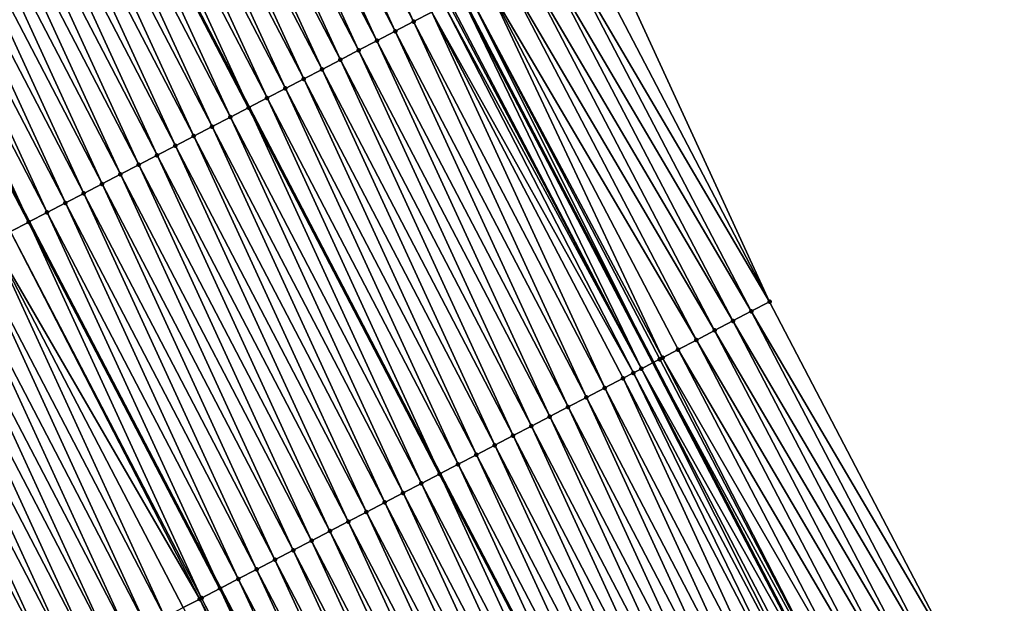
# Model space of a CAD drawing. Header units: feet. Extents: x 2007189 to 2022806, y 818621 to 837694.
# Tile 151 of 256: x 2012409 to 2012457, y 824855 to 824883. Entities that reach past the tile are written whole.
import ezdxf

# ---------------------------------------------------------------- set-up
doc = ezdxf.new("R2010")
doc.units = ezdxf.units.FT
doc.header["$MEASUREMENT"] = 0
for name, color, linetype, lineweight in [('EP_Travel Lane', 172, 'Continuous', 53), ('Road Shots', 141, 'Continuous', 100), ('Road X-Section', 40, 'Continuous', 13), ('STRIPING', 60, 'Continuous', 53)]:
    doc.layers.add(name, color=color, linetype=linetype, lineweight=lineweight)
doc.layers.add('I-77-MM17-21_SB-Surface-Border', color=7, linetype='Continuous')
doc.layers.add('I-77-MM17-21_SB-Surface-TIN', color=7, linetype='Continuous')

msp = doc.modelspace()

# ---------------------------------------------------------------- linework, layer by layer
at = {"layer": 'EP_Travel Lane'}
msp.add_polyline3d([(2012375.431413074, 824990.4303542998, 321.7122245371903), (2012384.669787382, 824972.6934292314, 321.4774082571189), (2012393.908366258, 824954.9561114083, 321.2754336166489), (2012403.146667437, 824937.2193267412, 321.0288704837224), (2012412.384729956, 824919.4830002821, 320.7439888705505), (2012421.622775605, 824901.7467062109, 320.4563986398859), (2012430.860750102, 824884.0105487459, 320.1573852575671), (2012440.104059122, 824866.2892227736, 319.8585158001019), (2012449.356136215, 824848.560324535, 319.5665076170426), (2012458.608219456, 824830.831414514, 319.2754285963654), (2012467.860452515, 824813.1022174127, 319.0069628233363), (2012477.112585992, 824795.3732111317, 318.7234668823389), (2012486.364518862, 824777.6445892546, 318.4096907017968)], dxfattribs=at)
at = {"layer": 'I-77-MM17-21_SB-Surface-Border', "color": 3, "linetype": 'Continuous', "lineweight": -3}
msp.add_polyline3d([(2012381.075194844, 824993.373463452, 321.4810290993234), (2012390.313555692, 824975.6365647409, 321.2440197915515), (2012399.552234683, 824957.8990552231, 321.0580856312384), (2012409.677159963, 824940.624762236, 320.7662199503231), (2012418.915205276, 824922.8884693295, 320.4785415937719), (2012428.153290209, 824905.152100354, 320.1972248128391), (2012437.391227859, 824887.4160141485, 319.8922618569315), (2012445.745455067, 824869.2369584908, 319.6298514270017), (2012454.99753045, 824851.5080635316, 319.3375849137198), (2012464.249688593, 824833.7790099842, 319.0578129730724), (2012473.501897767, 824816.0498586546, 318.7857410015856), (2012480.98151285, 824797.3944723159, 318.5868326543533), (2012490.233406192, 824779.6659261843, 318.2670904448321)], dxfattribs=at)
at = {"layer": 'I-77-MM17-21_SB-Surface-TIN', "color": 128, "linetype": 'Continuous', "lineweight": -3}
for points in [[(2012428.523669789, 824882.7936311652, 320.1334727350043), (2012420.172648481, 824900.9916474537, 320.4400911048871), (2012419.285645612, 824900.5298834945, 320.4245436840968)], [(2012428.523669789, 824882.7936311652, 320.1334727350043), (2012429.410679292, 824883.2553823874, 320.150085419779), (2012420.172648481, 824900.9916474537, 320.4400911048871)], [(2012427.636662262, 824882.3318761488, 320.1171773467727), (2012419.285645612, 824900.5298834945, 320.4245436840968), (2012418.398633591, 824900.0681371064, 320.407526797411)], [(2012427.636662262, 824882.3318761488, 320.1171773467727), (2012428.523669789, 824882.7936311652, 320.1334727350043), (2012419.285645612, 824900.5298834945, 320.4245436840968)], [(2012426.749653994, 824881.8701225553, 320.1007629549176), (2012418.398633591, 824900.0681371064, 320.407526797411), (2012417.511624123, 824899.6063858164, 320.3909198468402)], [(2012426.749653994, 824881.8701225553, 320.1007629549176), (2012427.636662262, 824882.3318761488, 320.1171773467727), (2012418.398633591, 824900.0681371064, 320.407526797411)], [(2012425.862652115, 824881.4083566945, 320.0853744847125), (2012417.511624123, 824899.6063858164, 320.3909198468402), (2012416.624619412, 824899.1446253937, 320.3750766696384)], [(2012425.862652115, 824881.4083566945, 320.0853744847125), (2012426.749653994, 824881.8701225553, 320.1007629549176), (2012417.511624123, 824899.6063858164, 320.3909198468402)], [(2012424.975662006, 824880.9465682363, 320.0718758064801), (2012416.624619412, 824899.1446253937, 320.3750766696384), (2012415.737624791, 824898.6828455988, 320.3608535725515)], [(2012424.975662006, 824880.9465682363, 320.0718758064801), (2012425.862652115, 824881.4083566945, 320.0853744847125), (2012416.624619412, 824899.1446253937, 320.3750766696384)], [(2012424.088655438, 824880.4848113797, 320.0557343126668), (2012415.737624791, 824898.6828455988, 320.3608535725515), (2012414.85061525, 824898.2210944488, 320.3442349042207)], [(2012424.088655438, 824880.4848113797, 320.0557343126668), (2012424.975662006, 824880.9465682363, 320.0718758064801), (2012415.737624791, 824898.6828455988, 320.3608535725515)], [(2012423.201638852, 824880.0230737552, 320.0379844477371), (2012414.85061525, 824898.2210944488, 320.3442349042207), (2012413.963596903, 824897.7593602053, 320.3262023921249)], [(2012423.201638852, 824880.0230737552, 320.0379844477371), (2012424.088655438, 824880.4848113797, 320.0557343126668), (2012414.85061525, 824898.2210944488, 320.3442349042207)], [(2012422.314638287, 824879.5613053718, 320.0228069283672), (2012413.963596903, 824897.7593602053, 320.3262023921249), (2012413.076570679, 824897.2976410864, 320.306905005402)], [(2012422.314638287, 824879.5613053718, 320.0228069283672), (2012423.201638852, 824880.0230737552, 320.0379844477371), (2012413.963596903, 824897.7593602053, 320.3262023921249)], [(2012421.427645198, 824879.0995226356, 320.0088297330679), (2012413.076570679, 824897.2976410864, 320.306905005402), (2012412.189562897, 824896.8358865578, 320.2905688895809)], [(2012421.427645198, 824879.0995226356, 320.0088297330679), (2012422.314638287, 824879.5613053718, 320.0228069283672), (2012413.076570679, 824897.2976410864, 320.306905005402)], [(2012412.189562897, 824896.8358865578, 320.2905688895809), (2012411.302549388, 824896.3741403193, 320.2734911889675), (2012420.540629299, 824878.637780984, 319.9913683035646)], [(2012421.427645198, 824879.0995226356, 320.0088297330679), (2012412.189562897, 824896.8358865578, 320.2905688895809), (2012420.540629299, 824878.637780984, 319.9913683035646)], [(2012419.65361981, 824878.1760324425, 319.9745797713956), (2012411.302549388, 824896.3741403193, 320.2734911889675), (2012410.415546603, 824895.9123789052, 320.2577792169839)], [(2012419.65361981, 824878.1760324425, 319.9745797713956), (2012420.540629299, 824878.637780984, 319.9913683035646), (2012411.302549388, 824896.3741403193, 320.2734911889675)], [(2012418.766553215, 824877.7143908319, 319.9488003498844), (2012410.415546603, 824895.9123789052, 320.2577792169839), (2012409.528499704, 824895.4506994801, 320.2351622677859)], [(2012418.766553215, 824877.7143908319, 319.9488003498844), (2012419.65361981, 824878.1760324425, 319.9745797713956), (2012410.415546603, 824895.9123789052, 320.2577792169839)], [(2012417.879522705, 824877.2526799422, 319.9288146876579), (2012409.528499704, 824895.4506994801, 320.2351622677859), (2012408.641473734, 824894.988979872, 320.2159057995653)], [(2012417.879522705, 824877.2526799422, 319.9288146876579), (2012418.766553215, 824877.7143908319, 319.9488003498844), (2012409.528499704, 824895.4506994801, 320.2351622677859)], [(2012416.992512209, 824876.7909306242, 319.9120427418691), (2012408.641473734, 824894.988979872, 320.2159057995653), (2012407.754465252, 824894.5272266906, 320.1994570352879)], [(2012416.992512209, 824876.7909306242, 319.9120427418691), (2012417.879522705, 824877.2526799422, 319.9288146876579), (2012408.641473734, 824894.988979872, 320.2159057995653)], [(2012416.105513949, 824876.3291578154, 319.8972353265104), (2012407.754465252, 824894.5272266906, 320.1994570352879), (2012406.867470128, 824894.0654478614, 320.1851531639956)], [(2012416.105513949, 824876.3291578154, 319.8972353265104), (2012416.992512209, 824876.7909306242, 319.9120427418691), (2012407.754465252, 824894.5272266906, 320.1994570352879)], [(2012415.218537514, 824875.8673431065, 319.8859319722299), (2012406.867470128, 824894.0654478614, 320.1851531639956), (2012405.980495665, 824893.6036293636, 320.1741667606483)], [(2012415.218537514, 824875.8673431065, 319.8859319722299), (2012416.105513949, 824876.3291578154, 319.8972353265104), (2012406.867470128, 824894.0654478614, 320.1851531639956)], [(2012414.331509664, 824875.4056271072, 319.8663736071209), (2012405.980495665, 824893.6036293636, 320.1741667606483), (2012405.093497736, 824893.1418559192, 320.1594125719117)], [(2012414.331509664, 824875.4056271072, 319.8663736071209), (2012415.218537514, 824875.8673431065, 319.8859319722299), (2012405.980495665, 824893.6036293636, 320.1741667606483)], [(2012413.444523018, 824874.9438320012, 319.8534308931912), (2012405.093497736, 824893.1418559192, 320.1594125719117), (2012404.206481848, 824892.6801169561, 320.1417747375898)], [(2012413.444523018, 824874.9438320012, 319.8534308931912), (2012414.331509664, 824875.4056271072, 319.8663736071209), (2012405.093497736, 824893.1418559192, 320.1594125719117)], [(2012412.557532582, 824874.4820441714, 319.8398796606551), (2012404.206481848, 824892.6801169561, 320.1417747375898), (2012403.31948415, 824892.2183430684, 320.1270576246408)], [(2012412.557532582, 824874.4820441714, 319.8398796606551), (2012413.444523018, 824874.9438320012, 319.8534308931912), (2012404.206481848, 824892.6801169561, 320.1417747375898)], [(2012411.670542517, 824874.0202556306, 319.8263878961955), (2012403.31948415, 824892.2183430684, 320.1270576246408), (2012402.432497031, 824891.7565488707, 320.1140390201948)], [(2012411.670542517, 824874.0202556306, 319.8263878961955), (2012412.557532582, 824874.4820441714, 319.8398796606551), (2012403.31948415, 824892.2183430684, 320.1270576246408)], [(2012410.783542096, 824873.5584869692, 319.8112336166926), (2012402.432497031, 824891.7565488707, 320.1140390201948), (2012401.545525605, 824891.2947245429, 320.1035401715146)], [(2012410.783542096, 824873.5584869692, 319.8112336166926), (2012411.670542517, 824874.0202556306, 319.8263878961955), (2012402.432497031, 824891.7565488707, 320.1140390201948)], [(2012401.545525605, 824891.2947245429, 320.1035401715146), (2012400.672540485, 824890.8403590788, 320.0815938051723), (2012409.910600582, 824873.104038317, 319.7962536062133)], [(2012410.783542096, 824873.5584869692, 319.8112336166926), (2012401.545525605, 824891.2947245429, 320.1035401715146), (2012409.910600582, 824873.104038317, 319.7962536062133)], [(2012409.896541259, 824873.0967191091, 319.7960123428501), (2012400.672540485, 824890.8403590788, 320.0815938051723), (2012400.658480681, 824890.8330413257, 320.0812403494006)], [(2012409.896541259, 824873.0967191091, 319.7960123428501), (2012400.658480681, 824890.8330413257, 320.0812403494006), (2012409.009534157, 824872.6349632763, 319.7797852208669)], [(2012409.896541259, 824873.0967191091, 319.7960123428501), (2012409.910600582, 824873.104038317, 319.7962536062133), (2012400.672540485, 824890.8403590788, 320.0815938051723)], [(2012445.745455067, 824869.2369584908, 319.6298514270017), (2012437.391227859, 824887.4160141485, 319.8922618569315), (2012436.50458188, 824886.9535649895, 319.9340170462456)], [(2012445.745455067, 824869.2369584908, 319.6298514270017), (2012436.50458188, 824886.9535649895, 319.9340170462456), (2012435.61795591, 824886.4910774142, 319.9789849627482)], [(2012444.859215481, 824868.7737308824, 319.6751054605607), (2012435.61795591, 824886.4910774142, 319.9789849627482), (2012434.731317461, 824886.0286137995, 320.0219490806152)], [(2012444.859215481, 824868.7737308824, 319.6751054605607), (2012445.745455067, 824869.2369584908, 319.6298514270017), (2012435.61795591, 824886.4910774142, 319.9789849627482)], [(2012443.972944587, 824868.3105632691, 319.7156332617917), (2012434.731317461, 824886.0286137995, 320.0219490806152), (2012433.844690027, 824885.5661290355, 320.0666818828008)], [(2012443.972944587, 824868.3105632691, 319.7156332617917), (2012444.859215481, 824868.7737308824, 319.6751054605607), (2012434.731317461, 824886.0286137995, 320.0219490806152)], [(2012443.086666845, 824867.847408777, 319.7551274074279), (2012433.844690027, 824885.5661290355, 320.0666818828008), (2012432.958015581, 824885.1037345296, 320.1038665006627)], [(2012443.086666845, 824867.847408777, 319.7551274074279), (2012443.972944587, 824868.3105632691, 319.7156332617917), (2012433.844690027, 824885.5661290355, 320.0666818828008)], [(2012442.200403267, 824867.3842271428, 319.796759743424), (2012432.958015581, 824885.1037345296, 320.1038665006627), (2012432.071267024, 824884.6414823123, 320.1291516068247)], [(2012442.200403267, 824867.3842271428, 319.796759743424), (2012443.086666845, 824867.847408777, 319.7551274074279), (2012432.958015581, 824885.1037345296, 320.1038665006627)], [(2012431.184523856, 824884.1792197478, 320.155302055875), (2012430.860750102, 824884.0105487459, 320.1573852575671), (2012440.104059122, 824866.2892227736, 319.8585158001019)], [(2012440.563562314, 824866.5290030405, 319.8596298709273), (2012432.071267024, 824884.6414823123, 320.1291516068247), (2012431.184523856, 824884.1792197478, 320.155302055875)], [(2012440.427732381, 824866.4581392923, 319.8583278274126), (2012431.184523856, 824884.1792197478, 320.155302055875), (2012440.104059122, 824866.2892227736, 319.8585158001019)], [(2012440.427732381, 824866.4581392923, 319.8583278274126), (2012440.563562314, 824866.5290030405, 319.8596298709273), (2012431.184523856, 824884.1792197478, 320.155302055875)], [(2012440.563562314, 824866.5290030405, 319.8596298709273), (2012441.314049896, 824866.921217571, 319.8248375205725), (2012432.071267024, 824884.6414823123, 320.1291516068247)], [(2012441.314049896, 824866.921217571, 319.8248375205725), (2012442.200403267, 824867.3842271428, 319.796759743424), (2012432.071267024, 824884.6414823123, 320.1291516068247)], [(2012439.541196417, 824865.9954796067, 319.8588426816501), (2012430.297653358, 824883.717201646, 320.161008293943), (2012430.208550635, 824883.6707879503, 320.1612749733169)], [(2012439.541196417, 824865.9954796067, 319.8588426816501), (2012430.860750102, 824884.0105487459, 320.1573852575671), (2012430.297653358, 824883.717201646, 320.161008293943)], [(2012439.541196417, 824865.9954796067, 319.8588426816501), (2012440.104059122, 824866.2892227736, 319.8585158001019), (2012430.860750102, 824884.0105487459, 320.1573852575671)], [(2012437.767950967, 824865.0704927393, 319.8336788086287), (2012429.410679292, 824883.2553823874, 320.150085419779), (2012428.523669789, 824882.7936311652, 320.1334727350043)], [(2012439.156237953, 824865.7945865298, 319.8586594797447), (2012430.013422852, 824883.5691752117, 320.1599174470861), (2012429.410679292, 824883.2553823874, 320.150085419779)], [(2012437.767950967, 824865.0704927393, 319.8336788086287), (2012438.654598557, 824865.5329385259, 319.8500142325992), (2012429.410679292, 824883.2553823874, 320.150085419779)], [(2012438.654598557, 824865.5329385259, 319.8500142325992), (2012439.156237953, 824865.7945865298, 319.8586594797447), (2012429.410679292, 824883.2553823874, 320.150085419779)], [(2012439.541196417, 824865.9954796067, 319.8588426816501), (2012430.208550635, 824883.6707879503, 320.1612749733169), (2012430.013422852, 824883.5691752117, 320.1599174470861)], [(2012439.156237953, 824865.7945865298, 319.8586594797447), (2012439.541196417, 824865.9954796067, 319.8588426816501), (2012430.013422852, 824883.5691752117, 320.1599174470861)], [(2012436.881289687, 824864.6080731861, 319.8152767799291), (2012428.523669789, 824882.7936311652, 320.1334727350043), (2012427.636662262, 824882.3318761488, 320.1171773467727)], [(2012436.881289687, 824864.6080731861, 319.8152767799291), (2012437.767950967, 824865.0704927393, 319.8336788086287), (2012428.523669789, 824882.7936311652, 320.1334727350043)], [(2012435.994639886, 824864.1456316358, 319.7986076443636), (2012427.636662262, 824882.3318761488, 320.1171773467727), (2012426.749653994, 824881.8701225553, 320.1007629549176)], [(2012435.994639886, 824864.1456316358, 319.7986076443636), (2012436.881289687, 824864.6080731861, 319.8152767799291), (2012427.636662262, 824882.3318761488, 320.1171773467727)], [(2012435.107997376, 824863.6831761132, 319.7830391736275), (2012426.749653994, 824881.8701225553, 320.1007629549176), (2012425.862652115, 824881.4083566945, 320.0853744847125)], [(2012435.107997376, 824863.6831761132, 319.7830391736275), (2012435.994639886, 824864.1456316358, 319.7986076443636), (2012426.749653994, 824881.8701225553, 320.1007629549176)], [(2012434.221362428, 824863.2207061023, 319.7686120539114), (2012425.862652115, 824881.4083566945, 320.0853744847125), (2012424.975662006, 824880.9465682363, 320.0718758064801)], [(2012434.221362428, 824863.2207061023, 319.7686120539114), (2012435.107997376, 824863.6831761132, 319.7830391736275), (2012425.862652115, 824881.4083566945, 320.0853744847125)], [(2012433.334702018, 824862.7582848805, 319.7503414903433), (2012424.975662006, 824880.9465682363, 320.0718758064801), (2012424.088655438, 824880.4848113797, 320.0557343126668)], [(2012433.334702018, 824862.7582848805, 319.7503414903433), (2012434.221362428, 824863.2207061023, 319.7686120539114), (2012424.975662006, 824880.9465682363, 320.0718758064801)], [(2012432.448034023, 824862.2958781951, 319.7309257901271), (2012424.088655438, 824880.4848113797, 320.0557343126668), (2012423.201638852, 824880.0230737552, 320.0379844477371)], [(2012432.448034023, 824862.2958781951, 319.7309257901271), (2012433.334702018, 824862.7582848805, 319.7503414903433), (2012424.088655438, 824880.4848113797, 320.0557343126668)], [(2012431.561388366, 824861.8334287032, 319.7148822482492), (2012423.201638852, 824880.0230737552, 320.0379844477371), (2012422.314638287, 824879.5613053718, 320.0228069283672)], [(2012431.561388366, 824861.8334287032, 319.7148822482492), (2012432.448034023, 824862.2958781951, 319.7309257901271), (2012423.201638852, 824880.0230737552, 320.0379844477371)], [(2012430.674754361, 824861.3709568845, 319.700597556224), (2012422.314638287, 824879.5613053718, 320.0228069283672), (2012421.427645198, 824879.0995226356, 320.0088297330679)], [(2012430.674754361, 824861.3709568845, 319.700597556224), (2012431.561388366, 824861.8334287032, 319.7148822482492), (2012422.314638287, 824879.5613053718, 320.0228069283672)], [(2012421.427645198, 824879.0995226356, 320.0088297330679), (2012420.540629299, 824878.637780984, 319.9913683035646), (2012429.788096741, 824860.9085276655, 319.6829122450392)], [(2012430.674754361, 824861.3709568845, 319.700597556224), (2012421.427645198, 824879.0995226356, 320.0088297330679), (2012429.788096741, 824860.9085276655, 319.6829122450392)], [(2012428.901481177, 824860.4460231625, 319.671247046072), (2012420.540629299, 824878.637780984, 319.9913683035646), (2012419.65361981, 824878.1760324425, 319.9745797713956)], [(2012428.901481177, 824860.4460231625, 319.671247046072), (2012429.788096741, 824860.9085276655, 319.6829122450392), (2012420.540629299, 824878.637780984, 319.9913683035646)], [(2012428.014780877, 824859.9836783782, 319.6469549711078), (2012419.65361981, 824878.1760324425, 319.9745797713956), (2012418.766553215, 824877.7143908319, 319.9488003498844)], [(2012428.014780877, 824859.9836783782, 319.6469549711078), (2012428.901481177, 824860.4460231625, 319.671247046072), (2012419.65361981, 824878.1760324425, 319.9745797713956)], [(2012427.128107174, 824859.5212826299, 319.6266776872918), (2012418.766553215, 824877.7143908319, 319.9488003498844), (2012417.879522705, 824877.2526799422, 319.9288146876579)], [(2012427.128107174, 824859.5212826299, 319.6266776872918), (2012428.014780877, 824859.9836783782, 319.6469549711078), (2012418.766553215, 824877.7143908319, 319.9488003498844)], [(2012426.241458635, 824859.058838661, 319.6101990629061), (2012417.879522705, 824877.2526799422, 319.9288146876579), (2012416.992512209, 824876.7909306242, 319.9120427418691)], [(2012426.241458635, 824859.058838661, 319.6101990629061), (2012427.128107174, 824859.5212826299, 319.6266776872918), (2012417.879522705, 824877.2526799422, 319.9288146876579)], [(2012425.354826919, 824858.5963624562, 319.5962598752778), (2012416.992512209, 824876.7909306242, 319.9120427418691), (2012416.105513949, 824876.3291578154, 319.8972353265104)], [(2012425.354826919, 824858.5963624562, 319.5962598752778), (2012426.241458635, 824859.058838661, 319.6101990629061), (2012416.992512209, 824876.7909306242, 319.9120427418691)], [(2012424.468211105, 824858.1338557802, 319.5847211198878), (2012416.105513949, 824876.3291578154, 319.8972353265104), (2012415.218537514, 824875.8673431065, 319.8859319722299)], [(2012424.468211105, 824858.1338557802, 319.5847211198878), (2012425.354826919, 824858.5963624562, 319.5962598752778), (2012416.105513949, 824876.3291578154, 319.8972353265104)], [(2012423.581568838, 824857.6713997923, 319.5691893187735), (2012415.218537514, 824875.8673431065, 319.8859319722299), (2012414.331509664, 824875.4056271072, 319.8663736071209)], [(2012423.581568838, 824857.6713997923, 319.5691893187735), (2012424.468211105, 824858.1338557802, 319.5847211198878), (2012415.218537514, 824875.8673431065, 319.8859319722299)], [(2012422.694921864, 824857.2089528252, 319.552946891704), (2012414.331509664, 824875.4056271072, 319.8663736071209), (2012413.444523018, 824874.9438320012, 319.8534308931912)], [(2012422.694921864, 824857.2089528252, 319.552946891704), (2012423.581568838, 824857.6713997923, 319.5691893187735), (2012414.331509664, 824875.4056271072, 319.8663736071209)], [(2012421.808277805, 824856.7465002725, 319.5371444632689), (2012413.444523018, 824874.9438320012, 319.8534308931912), (2012412.557532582, 824874.4820441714, 319.8398796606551)], [(2012421.808277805, 824856.7465002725, 319.5371444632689), (2012422.694921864, 824857.2089528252, 319.552946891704), (2012413.444523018, 824874.9438320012, 319.8534308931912)], [(2012420.921657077, 824856.2840030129, 319.5248639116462), (2012412.557532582, 824874.4820441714, 319.8398796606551), (2012411.670542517, 824874.0202556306, 319.8263878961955)], [(2012420.921657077, 824856.2840030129, 319.5248639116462), (2012421.808277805, 824856.7465002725, 319.5371444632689), (2012412.557532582, 824874.4820441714, 319.8398796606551)], [(2012420.035014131, 824855.8215483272, 319.5092295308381), (2012411.670542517, 824874.0202556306, 319.8263878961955), (2012410.783542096, 824873.5584869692, 319.8112336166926)], [(2012420.035014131, 824855.8215483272, 319.5092295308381), (2012420.921657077, 824856.2840030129, 319.5248639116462), (2012411.670542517, 824874.0202556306, 319.8263878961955)], [(2012410.783542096, 824873.5584869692, 319.8112336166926), (2012409.910600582, 824873.104038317, 319.7962536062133), (2012419.162426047, 824855.3664758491, 319.4906555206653)], [(2012420.035014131, 824855.8215483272, 319.5092295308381), (2012410.783542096, 824873.5584869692, 319.8112336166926), (2012419.162426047, 824855.3664758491, 319.4906555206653)], [(2012418.261682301, 824854.8967269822, 319.4710263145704), (2012409.896541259, 824873.0967191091, 319.7960123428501), (2012409.009534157, 824872.6349632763, 319.7797852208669)], [(2012419.148349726, 824855.3591347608, 319.4903558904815), (2012409.910600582, 824873.104038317, 319.7962536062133), (2012409.896541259, 824873.0967191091, 319.7960123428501)], [(2012418.261682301, 824854.8967269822, 319.4710263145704), (2012419.148349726, 824855.3591347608, 319.4903558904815), (2012409.896541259, 824873.0967191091, 319.7960123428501)], [(2012419.148349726, 824855.3591347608, 319.4903558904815), (2012419.162426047, 824855.3664758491, 319.4906555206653), (2012409.910600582, 824873.104038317, 319.7962536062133)], [(2012418.170948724, 824854.8494323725, 319.4675594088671), (2012409.009534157, 824872.6349632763, 319.7797852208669), (2012408.122483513, 824872.1732910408, 319.7565669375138)], [(2012418.170948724, 824854.8494323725, 319.4675594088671), (2012418.261682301, 824854.8967269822, 319.4710263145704), (2012409.009534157, 824872.6349632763, 319.7797852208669)], [(2012416.488275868, 824853.9720485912, 319.4215616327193), (2012408.122483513, 824872.1732910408, 319.7565669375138), (2012407.235488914, 824871.711511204, 319.742347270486)], [(2012416.488275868, 824853.9720485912, 319.4215616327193), (2012417.37495422, 824854.4344354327, 319.4425405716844), (2012408.122483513, 824872.1732910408, 319.7565669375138)], [(2012417.37495422, 824854.4344354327, 319.4425405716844), (2012418.170948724, 824854.8494323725, 319.4675594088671), (2012408.122483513, 824872.1732910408, 319.7565669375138)], [(2012415.601625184, 824853.509608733, 319.4047591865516), (2012407.235488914, 824871.711511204, 319.742347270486), (2012406.348487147, 824871.2497451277, 319.726976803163)], [(2012415.601625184, 824853.509608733, 319.4047591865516), (2012416.488275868, 824853.9720485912, 319.4215616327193), (2012407.235488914, 824871.711511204, 319.742347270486)], [(2012414.714995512, 824853.0471286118, 319.3911285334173), (2012406.348487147, 824871.2497451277, 319.726976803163), (2012405.461490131, 824870.7879699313, 319.7123690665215)], [(2012414.714995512, 824853.0471286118, 319.3911285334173), (2012415.601625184, 824853.509608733, 319.4047591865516), (2012406.348487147, 824871.2497451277, 319.726976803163)], [(2012413.828407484, 824852.5845686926, 319.3837840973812), (2012405.461490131, 824870.7879699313, 319.7123690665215), (2012404.574515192, 824870.3261523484, 319.7013060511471)], [(2012413.828407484, 824852.5845686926, 319.3837840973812), (2012414.714995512, 824853.0471286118, 319.3911285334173), (2012405.461490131, 824870.7879699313, 319.7123690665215)], [(2012412.941792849, 824852.1220597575, 319.3724233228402), (2012404.574515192, 824870.3261523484, 319.7013060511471), (2012403.687542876, 824869.8643297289, 319.6906642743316)], [(2012412.941792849, 824852.1220597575, 319.3724233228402), (2012413.828407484, 824852.5845686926, 319.3837840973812), (2012404.574515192, 824870.3261523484, 319.7013060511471)], [(2012412.055200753, 824851.6595076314, 319.3644649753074), (2012403.687542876, 824869.8643297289, 319.6906642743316), (2012402.800568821, 824869.4025104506, 319.6797430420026)], [(2012412.055200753, 824851.6595076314, 319.3644649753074), (2012412.941792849, 824852.1220597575, 319.3724233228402), (2012403.687542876, 824869.8643297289, 319.6906642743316)], [(2012410.281961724, 824850.7345084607, 319.3402702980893), (2012401.913556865, 824868.9407639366, 319.6627366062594), (2012401.02655318, 824868.4790015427, 319.6470581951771)], [(2012411.168586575, 824851.1969978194, 319.3531732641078), (2012402.800568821, 824869.4025104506, 319.6797430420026), (2012401.913556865, 824868.9407639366, 319.6627366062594)], [(2012410.281961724, 824850.7345084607, 319.3402702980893), (2012411.168586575, 824851.1969978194, 319.3531732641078), (2012401.913556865, 824868.9407639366, 319.6627366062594)], [(2012411.168586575, 824851.1969978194, 319.3531732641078), (2012412.055200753, 824851.6595076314, 319.3644649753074), (2012402.800568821, 824869.4025104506, 319.6797430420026)], [(2012454.99753045, 824851.5080635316, 319.3375849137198), (2012445.745455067, 824869.2369584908, 319.6298514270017), (2012444.859215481, 824868.7737308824, 319.6751054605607)], [(2012410.281961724, 824850.7345084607, 319.3402702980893), (2012401.02655318, 824868.4790015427, 319.6470581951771), (2012409.395331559, 824850.2720292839, 319.3265652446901)], [(2012454.111285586, 824851.0448460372, 319.382042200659), (2012444.859215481, 824868.7737308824, 319.6751054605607), (2012443.972944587, 824868.3105632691, 319.7156332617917)], [(2012454.111285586, 824851.0448460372, 319.382042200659), (2012454.99753045, 824851.5080635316, 319.3375849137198), (2012444.859215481, 824868.7737308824, 319.6751054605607)], [(2012453.225016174, 824850.5816755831, 319.4227937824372), (2012443.972944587, 824868.3105632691, 319.7156332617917), (2012443.086666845, 824867.847408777, 319.7551274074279)], [(2012453.225016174, 824850.5816755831, 319.4227937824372), (2012454.111285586, 824851.0448460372, 319.382042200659), (2012443.972944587, 824868.3105632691, 319.7156332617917)], [(2012452.338758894, 824850.1184818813, 319.4653767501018), (2012443.086666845, 824867.847408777, 319.7551274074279), (2012442.200403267, 824867.3842271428, 319.796759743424)], [(2012452.338758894, 824850.1184818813, 319.4653767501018), (2012453.225016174, 824850.5816755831, 319.4227937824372), (2012443.086666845, 824867.847408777, 319.7551274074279)], [(2012451.452491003, 824849.6553085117, 319.5063580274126), (2012442.200403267, 824867.3842271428, 319.796759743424), (2012441.314049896, 824866.921217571, 319.8248375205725)], [(2012451.452491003, 824849.6553085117, 319.5063580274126), (2012452.338758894, 824850.1184818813, 319.4653767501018), (2012442.200403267, 824867.3842271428, 319.796759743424)], [(2012450.566193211, 824849.1921924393, 319.5428255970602), (2012441.314049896, 824866.921217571, 319.8248375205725), (2012440.563562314, 824866.5290030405, 319.8596298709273)], [(2012450.566193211, 824849.1921924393, 319.5428255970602), (2012451.452491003, 824849.6553085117, 319.5063580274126), (2012441.314049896, 824866.921217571, 319.8248375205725)], [(2012439.541196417, 824865.9954796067, 319.8588426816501), (2012449.356136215, 824848.560324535, 319.5665076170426), (2012440.104059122, 824866.2892227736, 319.8585158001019)], [(2012449.679803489, 824848.7292525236, 319.5654160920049), (2012440.427732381, 824866.4581392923, 319.8583278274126), (2012440.104059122, 824866.2892227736, 319.8585158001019)], [(2012449.679803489, 824848.7292525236, 319.5654160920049), (2012440.104059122, 824866.2892227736, 319.8585158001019), (2012449.356136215, 824848.560324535, 319.5665076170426)], [(2012449.679803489, 824848.7292525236, 319.5654160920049), (2012440.563562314, 824866.5290030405, 319.8596298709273), (2012440.427732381, 824866.4581392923, 319.8583278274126)], [(2012449.679803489, 824848.7292525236, 319.5654160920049), (2012450.566193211, 824849.1921924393, 319.5428255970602), (2012440.563562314, 824866.5290030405, 319.8596298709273)], [(2012447.906666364, 824847.8040580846, 319.5566040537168), (2012439.156237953, 824865.7945865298, 319.8586594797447), (2012438.654598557, 824865.5329385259, 319.8500142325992)], [(2012448.520183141, 824848.1240686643, 319.5666252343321), (2012439.541196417, 824865.9954796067, 319.8588426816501), (2012439.156237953, 824865.7945865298, 319.8586594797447)], [(2012447.906666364, 824847.8040580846, 319.5566040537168), (2012448.520183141, 824848.1240686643, 319.5666252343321), (2012439.156237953, 824865.7945865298, 319.8586594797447)], [(2012448.793333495, 824848.2665872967, 319.568405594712), (2012449.356136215, 824848.560324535, 319.5665076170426), (2012439.541196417, 824865.9954796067, 319.8588426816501)], [(2012448.520183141, 824848.1240686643, 319.5666252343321), (2012448.793333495, 824848.2665872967, 319.568405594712), (2012439.541196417, 824865.9954796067, 319.8588426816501)], [(2012447.020018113, 824847.3416135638, 319.5401689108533), (2012438.654598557, 824865.5329385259, 319.8500142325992), (2012437.767950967, 824865.0704927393, 319.8336788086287)], [(2012447.020018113, 824847.3416135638, 319.5401689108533), (2012447.906666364, 824847.8040580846, 319.5566040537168), (2012438.654598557, 824865.5329385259, 319.8500142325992)], [(2012446.133366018, 824846.8791764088, 319.5231535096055), (2012437.767950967, 824865.0704927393, 319.8336788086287), (2012436.881289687, 824864.6080731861, 319.8152767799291)], [(2012446.133366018, 824846.8791764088, 319.5231535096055), (2012447.020018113, 824847.3416135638, 319.5401689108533), (2012437.767950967, 824865.0704927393, 319.8336788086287)], [(2012445.246722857, 824846.4167221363, 319.5074865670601), (2012436.881289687, 824864.6080731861, 319.8152767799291), (2012435.994639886, 824864.1456316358, 319.7986076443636)], [(2012445.246722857, 824846.4167221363, 319.5074865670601), (2012446.133366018, 824846.8791764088, 319.5231535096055), (2012436.881289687, 824864.6080731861, 319.8152767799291)], [(2012444.360100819, 824845.9542273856, 319.495008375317), (2012435.994639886, 824864.1456316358, 319.7986076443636), (2012435.107997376, 824863.6831761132, 319.7830391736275)], [(2012444.360100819, 824845.9542273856, 319.495008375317), (2012445.246722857, 824846.4167221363, 319.5074865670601), (2012435.994639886, 824864.1456316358, 319.7986076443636)], [(2012442.586812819, 824845.0293220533, 319.4634214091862), (2012434.221362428, 824863.2207061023, 319.7686120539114), (2012433.334702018, 824862.7582848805, 319.7503414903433)], [(2012443.473458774, 824845.4917709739, 319.4795099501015), (2012435.107997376, 824863.6831761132, 319.7830391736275), (2012434.221362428, 824863.2207061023, 319.7686120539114)], [(2012442.586812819, 824845.0293220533, 319.4634214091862), (2012443.473458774, 824845.4917709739, 319.4795099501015), (2012434.221362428, 824863.2207061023, 319.7686120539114)], [(2012443.473458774, 824845.4917709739, 319.4795099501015), (2012444.360100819, 824845.9542273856, 319.495008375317), (2012435.107997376, 824863.6831761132, 319.7830391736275)], [(2012441.700150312, 824844.566904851, 319.4448341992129), (2012433.334702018, 824862.7582848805, 319.7503414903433), (2012432.448034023, 824862.2958781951, 319.7309257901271)], [(2012441.700150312, 824844.566904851, 319.4448341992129), (2012442.586812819, 824845.0293220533, 319.4634214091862), (2012433.334702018, 824862.7582848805, 319.7503414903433)], [(2012440.813502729, 824844.1044590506, 319.4284998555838), (2012432.448034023, 824862.2958781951, 319.7309257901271), (2012431.561388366, 824861.8334287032, 319.7148822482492)], [(2012440.813502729, 824844.1044590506, 319.4284998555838), (2012441.700150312, 824844.566904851, 319.4448341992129), (2012432.448034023, 824862.2958781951, 319.7309257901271)], [(2012439.926851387, 824843.6420204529, 319.4115981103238), (2012431.561388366, 824861.8334287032, 319.7148822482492), (2012430.674754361, 824861.3709568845, 319.700597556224)], [(2012439.926851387, 824843.6420204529, 319.4115981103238), (2012440.813502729, 824844.1044590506, 319.4284998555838), (2012431.561388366, 824861.8334287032, 319.7148822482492)], [(2012430.674754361, 824861.3709568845, 319.700597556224), (2012429.788096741, 824860.9085276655, 319.6829122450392), (2012439.040197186, 824843.1795846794, 319.3944291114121)], [(2012439.926851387, 824843.6420204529, 319.4115981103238), (2012430.674754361, 824861.3709568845, 319.700597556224), (2012439.040197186, 824843.1795846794, 319.3944291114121)], [(2012438.153554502, 824842.7171321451, 319.3786700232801), (2012429.788096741, 824860.9085276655, 319.6829122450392), (2012428.901481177, 824860.4460231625, 319.671247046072)], [(2012438.153554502, 824842.7171321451, 319.3786700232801), (2012439.040197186, 824843.1795846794, 319.3944291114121), (2012429.788096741, 824860.9085276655, 319.6829122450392)], [(2012437.266857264, 824842.2547814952, 319.354840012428), (2012428.901481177, 824860.4460231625, 319.671247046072), (2012428.014780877, 824859.9836783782, 319.6469549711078)], [(2012437.266857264, 824842.2547814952, 319.354840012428), (2012438.153554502, 824842.7171321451, 319.3786700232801), (2012428.901481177, 824860.4460231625, 319.671247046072)], [(2012436.380172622, 824841.7924067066, 319.332911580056), (2012428.014780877, 824859.9836783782, 319.6469549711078), (2012427.128107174, 824859.5212826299, 319.6266776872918)], [(2012436.380172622, 824841.7924067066, 319.332911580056), (2012437.266857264, 824842.2547814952, 319.354840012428), (2012428.014780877, 824859.9836783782, 319.6469549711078)], [(2012435.493523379, 824841.3299640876, 319.3163266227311), (2012427.128107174, 824859.5212826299, 319.6266776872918), (2012426.241458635, 824859.058838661, 319.6101990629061)], [(2012435.493523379, 824841.3299640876, 319.3163266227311), (2012436.380172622, 824841.7924067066, 319.332911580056), (2012427.128107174, 824859.5212826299, 319.6266776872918)], [(2012434.606882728, 824840.8675050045, 319.301038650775), (2012426.241458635, 824859.058838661, 319.6101990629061), (2012425.354826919, 824858.5963624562, 319.5962598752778)], [(2012434.606882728, 824840.8675050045, 319.301038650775), (2012435.493523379, 824841.3299640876, 319.3163266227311), (2012426.241458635, 824859.058838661, 319.6101990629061)], [(2012433.720253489, 824840.405024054, 319.2874733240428), (2012425.354826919, 824858.5963624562, 319.5962598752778), (2012424.468211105, 824858.1338557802, 319.5847211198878)], [(2012433.720253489, 824840.405024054, 319.2874733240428), (2012434.606882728, 824840.8675050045, 319.301038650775), (2012425.354826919, 824858.5963624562, 319.5962598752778)], [(2012432.833625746, 824839.9425402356, 319.2741339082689), (2012424.468211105, 824858.1338557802, 319.5847211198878), (2012423.581568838, 824857.6713997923, 319.5691893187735)], [(2012432.833625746, 824839.9425402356, 319.2741339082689), (2012433.720253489, 824840.405024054, 319.2874733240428), (2012424.468211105, 824858.1338557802, 319.5847211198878)], [(2012431.946975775, 824839.4800990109, 319.2574391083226), (2012423.581568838, 824857.6713997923, 319.5691893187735), (2012422.694921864, 824857.2089528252, 319.552946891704)], [(2012431.946975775, 824839.4800990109, 319.2574391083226), (2012432.833625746, 824839.9425402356, 319.2741339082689), (2012423.581568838, 824857.6713997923, 319.5691893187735)], [(2012431.060333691, 824839.0176426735, 319.241934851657), (2012422.694921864, 824857.2089528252, 319.552946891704), (2012421.808277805, 824856.7465002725, 319.5371444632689)], [(2012431.060333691, 824839.0176426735, 319.241934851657), (2012431.946975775, 824839.4800990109, 319.2574391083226), (2012422.694921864, 824857.2089528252, 319.552946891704)], [(2012430.173727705, 824838.5551171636, 319.2318797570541), (2012421.808277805, 824856.7465002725, 319.5371444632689), (2012420.921657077, 824856.2840030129, 319.5248639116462)], [(2012430.173727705, 824838.5551171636, 319.2318797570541), (2012431.060333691, 824839.0176426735, 319.241934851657), (2012421.808277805, 824856.7465002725, 319.5371444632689)], [(2012429.287087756, 824838.0926567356, 319.2166977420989), (2012420.921657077, 824856.2840030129, 319.5248639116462), (2012420.035014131, 824855.8215483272, 319.5092295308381)], [(2012429.287087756, 824838.0926567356, 319.2166977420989), (2012430.173727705, 824838.5551171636, 319.2318797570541), (2012420.921657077, 824856.2840030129, 319.5248639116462)], [(2012420.035014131, 824855.8215483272, 319.5092295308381), (2012419.162426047, 824855.3664758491, 319.4906555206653), (2012428.414509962, 824837.6375645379, 319.199677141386)], [(2012429.287087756, 824838.0926567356, 319.2166977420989), (2012420.035014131, 824855.8215483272, 319.5092295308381), (2012428.414509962, 824837.6375645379, 319.199677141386)], [(2012427.513759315, 824837.1678288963, 319.1790061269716), (2012419.148349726, 824855.3591347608, 319.4903558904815), (2012418.261682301, 824854.8967269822, 319.4710263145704)], [(2012428.400433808, 824837.6302231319, 319.1994025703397), (2012419.162426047, 824855.3664758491, 319.4906555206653), (2012419.148349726, 824855.3591347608, 319.4903558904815)], [(2012427.513759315, 824837.1678288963, 319.1790061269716), (2012428.400433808, 824837.6302231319, 319.1994025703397), (2012419.148349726, 824855.3591347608, 319.4903558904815)], [(2012428.400433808, 824837.6302231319, 319.1994025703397), (2012428.414509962, 824837.6375645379, 319.199677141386), (2012419.162426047, 824855.3664758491, 319.4906555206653)], [(2012426.627022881, 824836.7055533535, 319.1492594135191), (2012418.170948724, 824854.8494323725, 319.4675594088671), (2012417.37495422, 824854.4344354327, 319.4425405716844)], [(2012427.426399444, 824837.122292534, 319.1756858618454), (2012418.261682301, 824854.8967269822, 319.4710263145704), (2012418.170948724, 824854.8494323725, 319.4675594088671)], [(2012426.627022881, 824836.7055533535, 319.1492594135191), (2012427.426399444, 824837.122292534, 319.1756858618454), (2012418.170948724, 824854.8494323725, 319.4675594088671)], [(2012427.426399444, 824837.122292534, 319.1756858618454), (2012427.513759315, 824837.1678288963, 319.1790061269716), (2012418.261682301, 824854.8967269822, 319.4710263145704)]]:
    msp.add_3dface(points, dxfattribs=at)
at = {"layer": 'Road Shots', "lineweight": 100}
for p in [(2012428.523669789, 824882.7936311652, 320.1334727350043), (2012427.636662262, 824882.3318761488, 320.1171773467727), (2012426.749653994, 824881.8701225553, 320.1007629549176), (2012425.862652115, 824881.4083566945, 320.0853744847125), (2012424.975662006, 824880.9465682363, 320.0718758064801), (2012424.088655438, 824880.4848113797, 320.0557343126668), (2012423.201638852, 824880.0230737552, 320.0379844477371), (2012422.314638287, 824879.5613053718, 320.0228069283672), (2012421.427645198, 824879.0995226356, 320.0088297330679), (2012420.540630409, 824878.6377815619, 319.9913683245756), (2012419.65361981, 824878.1760324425, 319.9745797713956), (2012418.766553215, 824877.7143908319, 319.9488003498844), (2012417.879522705, 824877.2526799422, 319.9288146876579), (2012416.992512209, 824876.7909306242, 319.9120427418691), (2012416.105513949, 824876.3291578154, 319.8972353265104), (2012415.218537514, 824875.8673431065, 319.8859319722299), (2012414.331509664, 824875.4056271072, 319.8663736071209), (2012413.444523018, 824874.9438320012, 319.8534308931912), (2012412.557532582, 824874.4820441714, 319.8398796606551), (2012411.670542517, 824874.0202556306, 319.8263878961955), (2012410.783542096, 824873.5584869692, 319.8112336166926), (2012409.896541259, 824873.0967191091, 319.7960123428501), (2012445.745455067, 824869.2369584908, 319.6298514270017), (2012444.859215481, 824868.7737308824, 319.6751054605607), (2012443.972944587, 824868.3105632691, 319.7156332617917), (2012443.086666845, 824867.847408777, 319.7551274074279), (2012442.200403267, 824867.3842271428, 319.796759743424), (2012441.314049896, 824866.921217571, 319.8248375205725), (2012440.427732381, 824866.4581392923, 319.8583278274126), (2012440.563562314, 824866.5290030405, 319.8596298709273), (2012439.156237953, 824865.7945865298, 319.8586594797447), (2012439.541196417, 824865.9954796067, 319.8588426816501), (2012438.654598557, 824865.5329385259, 319.8500142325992), (2012437.767950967, 824865.0704927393, 319.8336788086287), (2012436.881289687, 824864.6080731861, 319.8152767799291), (2012435.994639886, 824864.1456316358, 319.7986076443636), (2012434.221362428, 824863.2207061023, 319.7686120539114), (2012435.107997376, 824863.6831761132, 319.7830391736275), (2012433.334702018, 824862.7582848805, 319.7503414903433), (2012432.448034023, 824862.2958781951, 319.7309257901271), (2012431.561388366, 824861.8334287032, 319.7148822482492), (2012430.674754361, 824861.3709568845, 319.700597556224), (2012429.788097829, 824860.9085282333, 319.6829122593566), (2012428.901481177, 824860.4460231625, 319.671247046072), (2012428.014780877, 824859.9836783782, 319.6469549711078), (2012427.128107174, 824859.5212826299, 319.6266776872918), (2012426.241458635, 824859.058838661, 319.6101990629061), (2012425.354826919, 824858.5963624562, 319.5962598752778), (2012424.468211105, 824858.1338557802, 319.5847211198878), (2012423.581568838, 824857.6713997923, 319.5691893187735), (2012422.694921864, 824857.2089528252, 319.552946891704), (2012421.808277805, 824856.7465002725, 319.5371444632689), (2012420.921657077, 824856.2840030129, 319.5248639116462), (2012420.035014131, 824855.8215483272, 319.5092295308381), (2012419.148349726, 824855.3591347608, 319.4903558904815), (2012418.170948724, 824854.8494323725, 319.4675594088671), (2012418.261682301, 824854.8967269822, 319.4710263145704)]:
    msp.add_point(p, dxfattribs=at)
at = {"layer": 'Road X-Section', "extrusion": (-0.4619078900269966, 0.8868254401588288, 0.0134810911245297), "elevation": -198025.2509085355, "flags": 128}
msp.add_lwpolyline([(-2165899.505142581, 2989.760405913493), (-2165898.505142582, 2989.80216489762), (-2165897.505142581, 2989.847136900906), (-2165896.505142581, 2989.890104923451), (-2165895.505142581, 2989.934841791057), (-2165894.505142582, 2989.97202978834), (-2165893.505142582, 2989.997317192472), (-2165892.505142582, 2990.023470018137), (-2165891.505142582, 2990.029176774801), (-2165891.404676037, 2990.029443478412), (-2165891.184676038, 2990.028085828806), (-2165890.505142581, 2990.018252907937), (-2165889.505142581, 2990.001638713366), (-2165888.505142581, 2989.985341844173), (-2165887.505142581, 2989.96892596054), (-2165886.505142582, 2989.953536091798), (-2165885.505142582, 2989.940036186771), (-2165884.505142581, 2989.92389322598), (-2165883.505142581, 2989.906141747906), (-2165882.505142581, 2989.890962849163), (-2165881.505142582, 2989.876984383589), (-2165880.505142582, 2989.859521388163), (-2165879.505142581, 2989.842731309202), (-2165878.505142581, 2989.816949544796), (-2165877.505142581, 2989.796962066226), (-2165876.505142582, 2989.780188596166), (-2165875.505142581, 2989.765379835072), (-2165874.505142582, 2989.754075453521), (-2165873.505142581, 2989.734515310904), (-2165872.505142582, 2989.72157142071), (-2165871.505142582, 2989.708018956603), (-2165870.505142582, 2989.694525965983), (-2165869.505142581, 2989.679370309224), (-2165868.505142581, 2989.664147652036), (-2165867.505142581, 2989.647919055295), (-2165866.505142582, 2989.624698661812), (-2165865.505142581, 2989.610477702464), (-2165864.505142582, 2989.595105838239), (-2165863.505142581, 2989.580496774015), (-2165862.505142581, 2989.569432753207), (-2165861.505142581, 2989.558790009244), (-2165860.505142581, 2989.54786778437), (-2165859.505142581, 2989.530859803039), (-2165858.505142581, 2989.515179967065), (-2165857.505142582, 2989.498086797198), (-2165856.557818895, 2989.47469616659), (-2165856.505142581, 2989.472715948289), (-2165855.505142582, 2989.44316059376), (-2165854.505142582, 2989.410902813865), (-2165853.505142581, 2989.372827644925), (-2165852.505142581, 2989.341824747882), (-2165851.505142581, 2989.314574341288)], dxfattribs=at)
at = {"layer": 'Road X-Section', "extrusion": (-0.4626057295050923, 0.8864485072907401, 0.0143172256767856), "elevation": -199760.2521410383, "flags": 128}
msp.add_lwpolyline([(-2165740.743512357, 3179.968398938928), (-2165739.743512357, 3180.013657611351), (-2165738.743512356, 3180.054189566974), (-2165737.743512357, 3180.093687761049), (-2165736.743512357, 3180.135324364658), (-2165735.743512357, 3180.163405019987), (-2165734.896716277, 3180.198200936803), (-2165734.743512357, 3180.196898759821), (-2165733.743512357, 3180.197413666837), (-2165733.309287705, 3180.19723044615), (-2165732.743512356, 3180.188584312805), (-2165731.743512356, 3180.172247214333), (-2165730.743512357, 3180.153843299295), (-2165729.743512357, 3180.137172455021), (-2165728.743512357, 3180.121602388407), (-2165727.743512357, 3180.107173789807), (-2165726.743512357, 3180.088901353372), (-2165725.743512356, 3180.069483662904), (-2165724.743512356, 3180.053438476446), (-2165723.743512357, 3180.039152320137), (-2165722.743512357, 3180.021465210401), (-2165721.743512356, 3180.009798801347), (-2165720.743512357, 3179.985504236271), (-2165719.743512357, 3179.965224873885), (-2165718.743512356, 3179.948744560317), (-2165717.743512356, 3179.934803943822), (-2165716.743512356, 3179.923264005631), (-2165715.743512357, 3179.907730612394), (-2165714.743512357, 3179.891486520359), (-2165713.743512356, 3179.875682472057), (-2165712.743512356, 3179.863400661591), (-2165711.743512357, 3179.847764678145), (-2165710.743512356, 3179.828889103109), (-2165709.743512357, 3179.809557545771), (-2165709.641192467, 3179.806090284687), (-2165708.743512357, 3179.781068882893), (-2165707.743512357, 3179.760087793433), (-2165706.743512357, 3179.743283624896), (-2165705.743512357, 3179.729651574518), (-2165704.743512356, 3179.722306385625), (-2165703.743512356, 3179.710944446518), (-2165702.743512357, 3179.702985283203), (-2165701.743512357, 3179.69169241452), (-2165700.743512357, 3179.678788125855), (-2165699.743512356, 3179.665081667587), (-2165698.743512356, 3179.639291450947), (-2165697.743512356, 3179.597500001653), (-2165696.743512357, 3179.566922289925), (-2165695.743512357, 3179.528918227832), (-2165694.743512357, 3179.494399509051), (-2165693.743512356, 3179.46552368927), (-2165693.19357342, 3179.450937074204)], dxfattribs=at)
at = {"layer": 'STRIPING'}
for points in [[(2012365.111524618, 824985.0571373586, 321.5837204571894), (2012374.349740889, 824967.3205162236, 321.3234921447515), (2012383.58814963, 824949.5835255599, 321.0941666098), (2012392.826371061, 824931.8468945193, 320.8347659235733), (2012402.06452186, 824914.1103990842, 320.5640248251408), (2012411.302549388, 824896.3741403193, 320.2734911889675), (2012420.540629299, 824878.637780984, 319.9913683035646), (2012429.788096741, 824860.9085276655, 319.6829122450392), (2012439.040197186, 824843.1795846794, 319.3944291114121), (2012448.292291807, 824825.4506528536, 319.1050669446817), (2012457.544425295, 824807.72164655, 318.8215715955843), (2012466.796577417, 824789.9926045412, 318.5408892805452)], [(2012354.481796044, 824979.5228152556, 321.4370103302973), (2012363.719970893, 824961.786274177, 321.1700927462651), (2012372.958230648, 824944.0495700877, 320.9168107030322), (2012382.196327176, 824926.3131793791, 320.6373216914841), (2012391.434446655, 824908.5767446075, 320.3615168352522), (2012400.672540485, 824890.8403590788, 320.0815938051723), (2012409.910600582, 824873.104038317, 319.7962536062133), (2012419.162426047, 824855.3664758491, 319.4906555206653), (2012428.414509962, 824837.6375645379, 319.199677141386), (2012437.666545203, 824819.9087464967, 318.9013504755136), (2012446.918614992, 824802.1798622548, 318.6082404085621), (2012456.170767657, 824784.4508192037, 318.3276392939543)]]:
    msp.add_polyline3d(points, dxfattribs=at)

doc.saveas('drawing.dxf')
